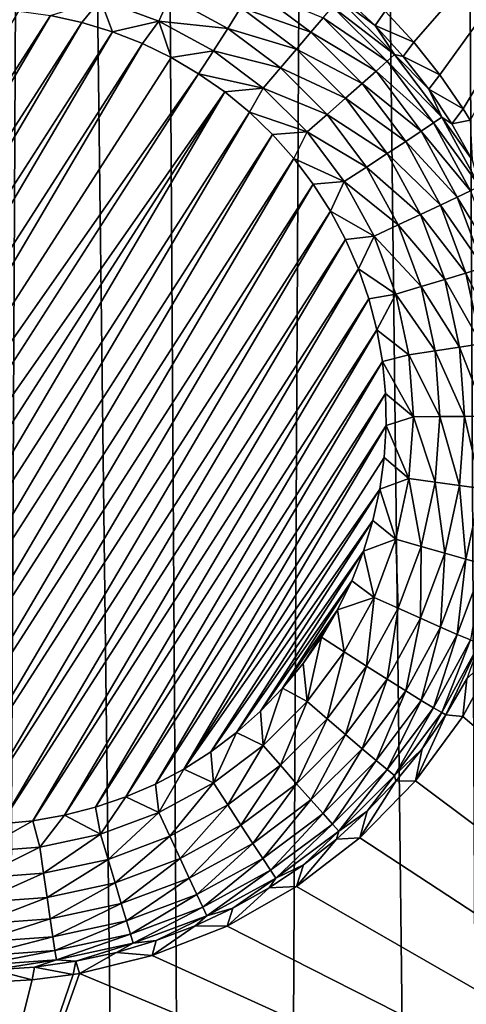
# Model space of a CAD drawing. Header units: metres. Extents: x -24 to 72, y -247 to 22.
# Tile 129 of 256: x -15.47 to -14.568, y -217.067 to -215.075. Entities that reach past the tile are written whole.
import ezdxf

# ---------------------------------------------------------------- set-up
doc = ezdxf.new("R2010")
doc.units = ezdxf.units.M
doc.layers.add('solid_509589_MEDIA_SW0001', color=7, linetype='CONTINUOUS')

msp = doc.modelspace()

# ---------------------------------------------------------------- linework, layer by layer
at = {"layer": 'solid_509589_MEDIA_SW0001'}
for points in [[(-14.353632, -202.785843, 309.248077), (-14.616501, -203.530746, 309.257111), (-14.441794, -238.860046, 309.876434)], [(-14.616501, -203.530746, 309.257111), (-14.849261, -204.128403, 309.263977), (-14.441794, -238.860046, 309.876434)], [(-14.849261, -204.128403, 309.263977), (-15.225499, -205.000916, 309.273315), (-15.026769, -238.335419, 309.858276)], [(-14.849261, -204.128403, 309.263977), (-15.026769, -238.335419, 309.858276), (-14.441794, -238.860046, 309.876434)], [(-15.225499, -205.000916, 309.273315), (-15.430191, -205.436569, 309.277649), (-15.026769, -238.335419, 309.858276)], [(-15.430191, -205.436569, 309.277649), (-15.937922, -206.42395, 309.286591), (-15.592525, -237.790375, 309.839752)], [(-15.430191, -205.436569, 309.277649), (-15.592525, -237.790375, 309.839752), (-15.026769, -238.335419, 309.858276)], [(-14.673624, -215.120224, 268.393402), (-14.731277, -215.057724, 268.388214), (-14.101448, -214.464676, 268.391174)], [(-14.621164, -215.186203, 268.39859), (-14.673624, -215.120224, 268.393402), (-14.101448, -214.464676, 268.391174)], [(-14.574089, -215.255173, 268.403778), (-14.621164, -215.186203, 268.39859), (-14.101448, -214.464676, 268.391174)], [(-14.574089, -215.255173, 268.403778), (-14.101448, -214.464676, 268.391174), (-14.560024, -215.278061, 268.405426)], [(-15.022852, -215.050308, 267.808228), (-14.99889, -215.012436, 267.841156), (-14.881511, -215.100296, 267.842682)], [(-14.881511, -215.100296, 267.842682), (-14.99889, -215.012436, 267.841156), (-14.857043, -215.071335, 267.883362)], [(-15.306533, -215.033798, 267.767883), (-15.344351, -215.080429, 267.763611), (-15.407592, -215.066406, 267.763367)], [(-15.306533, -215.033798, 267.767883), (-15.282324, -215.099396, 267.763947), (-15.344351, -215.080429, 267.763611)], [(-15.166661, -215.028763, 267.78302), (-15.188881, -215.077682, 267.768646), (-15.306533, -215.033798, 267.767883)], [(-15.306533, -215.033798, 267.767883), (-15.188881, -215.077682, 267.768646), (-15.282324, -215.099396, 267.763947)], [(-15.166661, -215.028763, 267.78302), (-15.049754, -215.09259, 267.784119), (-15.188881, -215.077682, 267.768646)], [(-15.166661, -215.028763, 267.78302), (-15.022852, -215.050308, 267.808228), (-15.049754, -215.09259, 267.784119)], [(-14.837974, -215.048508, 267.930359), (-14.824958, -215.032593, 267.982025), (-14.712566, -215.144958, 267.983978)], [(-14.824958, -215.032593, 267.982025), (-14.812686, -215.029144, 268.036621), (-14.751657, -215.086929, 268.037628)], [(-14.712566, -215.144958, 267.983978), (-14.824958, -215.032593, 267.982025), (-14.751657, -215.086929, 268.037628)], [(-14.812686, -215.029144, 268.036621), (-14.731277, -215.057724, 268.388214), (-14.751657, -215.086929, 268.037628)], [(-16.23201, -216.349014, 267.785767), (-15.471751, -215.057388, 267.763214), (-15.407592, -215.066406, 267.763367)], [(-15.049754, -215.09259, 267.784119), (-15.022852, -215.050308, 267.808228), (-14.910536, -215.134369, 267.809692)], [(-14.910536, -215.134369, 267.809692), (-15.022852, -215.050308, 267.808228), (-14.881511, -215.100296, 267.842682)], [(-14.857043, -215.071335, 267.883362), (-14.837974, -215.048508, 267.930359), (-14.727588, -215.158875, 267.932281)], [(-14.727588, -215.158875, 267.932281), (-14.837974, -215.048508, 267.930359), (-14.712566, -215.144958, 267.983978)], [(-14.751657, -215.086929, 268.037628), (-14.731277, -215.057724, 268.388214), (-14.673624, -215.120224, 268.393402)], [(-16.19298, -216.400711, 267.786652), (-16.23201, -216.349014, 267.785767), (-15.407592, -215.066406, 267.763367)], [(-16.19298, -216.400711, 267.786652), (-15.407592, -215.066406, 267.763367), (-15.344351, -215.080429, 267.763611)], [(-16.14996, -216.449249, 267.787506), (-16.19298, -216.400711, 267.786652), (-15.344351, -215.080429, 267.763611)], [(-16.14996, -216.449249, 267.787506), (-15.344351, -215.080429, 267.763611), (-15.282324, -215.099396, 267.763947)], [(-15.188881, -215.077682, 267.768646), (-15.222005, -215.123169, 267.764374), (-15.282324, -215.099396, 267.763947)], [(-15.188881, -215.077682, 267.768646), (-15.163962, -215.151474, 267.764862), (-15.222005, -215.123169, 267.764374)], [(-15.188881, -215.077682, 267.768646), (-15.078671, -215.137848, 267.769714), (-15.163962, -215.151474, 267.764862)], [(-15.188881, -215.077682, 267.768646), (-15.049754, -215.09259, 267.784119), (-15.078671, -215.137848, 267.769714)], [(-14.881511, -215.100296, 267.842682), (-14.857043, -215.071335, 267.883362), (-14.749595, -215.178772, 267.885254)], [(-14.749595, -215.178772, 267.885254), (-14.857043, -215.071335, 267.883362), (-14.727588, -215.158875, 267.932281)], [(-16.103268, -216.494232, 267.7883), (-16.14996, -216.449249, 267.787506), (-15.282324, -215.099396, 267.763947)], [(-16.103268, -216.494232, 267.7883), (-15.282324, -215.099396, 267.763947), (-15.222005, -215.123169, 267.764374)], [(-14.943122, -215.172409, 267.785522), (-15.078671, -215.137848, 267.769714), (-15.049754, -215.09259, 267.784119)], [(-14.943122, -215.172409, 267.785522), (-15.049754, -215.09259, 267.784119), (-14.910536, -215.134369, 267.809692)], [(-14.910536, -215.134369, 267.809692), (-14.881511, -215.100296, 267.842682), (-14.777832, -215.203949, 267.844482)], [(-14.777832, -215.203949, 267.844482), (-14.881511, -215.100296, 267.842682), (-14.749595, -215.178772, 267.885254)], [(-14.751657, -215.086929, 268.037628), (-14.673624, -215.120224, 268.393402), (-14.695119, -215.149109, 268.038696)], [(-14.712566, -215.144958, 267.983978), (-14.751657, -215.086929, 268.037628), (-14.695119, -215.149109, 268.038696)], [(-16.053413, -216.535263, 267.789001), (-16.103268, -216.494232, 267.7883), (-15.222005, -215.123169, 267.764374)], [(-16.053413, -216.535263, 267.789001), (-15.222005, -215.123169, 267.764374), (-15.163962, -215.151474, 267.764862)], [(-14.695119, -215.149109, 268.038696), (-14.673624, -215.120224, 268.393402), (-14.621164, -215.186203, 268.39859)], [(-15.078671, -215.137848, 267.769714), (-15.108398, -215.184189, 267.765442), (-15.163962, -215.151474, 267.764862)], [(-15.078671, -215.137848, 267.769714), (-14.978148, -215.213089, 267.771027), (-15.108398, -215.184189, 267.765442)], [(-14.943122, -215.172409, 267.785522), (-14.978148, -215.213089, 267.771027), (-15.078671, -215.137848, 267.769714)], [(-14.943122, -215.172409, 267.785522), (-14.910536, -215.134369, 267.809692), (-14.811329, -215.233566, 267.811432)], [(-14.811329, -215.233566, 267.811432), (-14.910536, -215.134369, 267.809692), (-14.777832, -215.203949, 267.844482)], [(-14.727588, -215.158875, 267.932281), (-14.712566, -215.144958, 267.983978), (-14.617313, -215.272186, 267.986206)], [(-14.712566, -215.144958, 267.983978), (-14.695119, -215.149109, 268.038696), (-14.643386, -215.215347, 268.039856)], [(-14.617313, -215.272186, 267.986206), (-14.712566, -215.144958, 267.983978), (-14.643386, -215.215347, 268.039856)], [(-16.053413, -216.535263, 267.789001), (-15.163962, -215.151474, 267.764862), (-15.108398, -215.184189, 267.765442)], [(-14.749595, -215.178772, 267.885254), (-14.727588, -215.158875, 267.932281), (-14.634034, -215.283829, 267.934448)], [(-14.634034, -215.283829, 267.934448), (-14.727588, -215.158875, 267.932281), (-14.617313, -215.272186, 267.986206)], [(-14.695119, -215.149109, 268.038696), (-14.621164, -215.186203, 268.39859), (-14.643386, -215.215347, 268.039856)], [(-16.000565, -216.572205, 267.789642), (-16.053413, -216.535263, 267.789001), (-15.108398, -215.184189, 267.765442)], [(-15.055551, -215.22113, 267.766083), (-16.000565, -216.572205, 267.789642), (-15.108398, -215.184189, 267.765442)], [(-14.978148, -215.213089, 267.771027), (-15.055551, -215.22113, 267.766083), (-15.108398, -215.184189, 267.765442)], [(-14.848934, -215.266571, 267.78717), (-14.978148, -215.213089, 267.771027), (-14.943122, -215.172409, 267.785522)], [(-14.848934, -215.266571, 267.78717), (-14.943122, -215.172409, 267.785522), (-14.811329, -215.233566, 267.811432)], [(-14.777832, -215.203949, 267.844482), (-14.749595, -215.178772, 267.885254), (-14.658532, -215.3004, 267.88736)], [(-14.658532, -215.3004, 267.88736), (-14.749595, -215.178772, 267.885254), (-14.634034, -215.283829, 267.934448)], [(-14.811329, -215.233566, 267.811432), (-14.777832, -215.203949, 267.844482), (-14.689963, -215.32132, 267.846527)], [(-14.689963, -215.32132, 267.846527), (-14.777832, -215.203949, 267.844482), (-14.658532, -215.3004, 267.88736)], [(-14.643386, -215.215347, 268.039856), (-14.621164, -215.186203, 268.39859), (-14.574089, -215.255173, 268.403778)], [(-15.055551, -215.22113, 267.766083), (-15.945001, -216.604935, 267.790222), (-16.000565, -216.572205, 267.789642)], [(-15.055551, -215.22113, 267.766083), (-15.886959, -216.633224, 267.79071), (-15.945001, -216.604935, 267.790222)], [(-15.055551, -215.22113, 267.766083), (-15.005695, -215.262161, 267.766785), (-15.886959, -216.633224, 267.79071)], [(-14.978148, -215.213089, 267.771027), (-15.005695, -215.262161, 267.766785), (-15.055551, -215.22113, 267.766083)], [(-14.978148, -215.213089, 267.771027), (-14.889357, -215.301865, 267.772552), (-15.005695, -215.262161, 267.766785)], [(-14.848934, -215.266571, 267.78717), (-14.889357, -215.301865, 267.772552), (-14.978148, -215.213089, 267.771027)], [(-14.643386, -215.215347, 268.039856), (-14.574089, -215.255173, 268.403778), (-14.596748, -215.285263, 268.041077)], [(-14.617313, -215.272186, 267.986206), (-14.643386, -215.215347, 268.039856), (-14.596748, -215.285263, 268.041077)], [(-14.848934, -215.266571, 267.78717), (-14.811329, -215.233566, 267.811432), (-14.72725, -215.345856, 267.813385)], [(-14.72725, -215.345856, 267.813385), (-14.811329, -215.233566, 267.811432), (-14.689963, -215.32132, 267.846527)], [(-15.005695, -215.262161, 267.766785), (-15.82664, -216.656998, 267.791138), (-15.886959, -216.633224, 267.79071)], [(-15.005695, -215.262161, 267.766785), (-14.959004, -215.307144, 267.767578), (-15.82664, -216.656998, 267.791138)], [(-14.889357, -215.301865, 267.772552), (-14.959004, -215.307144, 267.767578), (-15.005695, -215.262161, 267.766785)], [(-14.596748, -215.285263, 268.041077), (-14.574089, -215.255173, 268.403778), (-14.560024, -215.278061, 268.405426)], [(-14.769111, -215.373199, 267.789032), (-14.889357, -215.301865, 267.772552), (-14.848934, -215.266571, 267.78717)], [(-14.769111, -215.373199, 267.789032), (-14.848934, -215.266571, 267.78717), (-14.72725, -215.345856, 267.813385)], [(-14.658532, -215.3004, 267.88736), (-14.634034, -215.283829, 267.934448), (-14.559219, -215.420822, 267.936859)], [(-14.634034, -215.283829, 267.934448), (-14.617313, -215.272186, 267.986206), (-14.541139, -215.411667, 267.988617)], [(-14.559219, -215.420822, 267.936859), (-14.634034, -215.283829, 267.934448), (-14.541139, -215.411667, 267.988617)], [(-14.617313, -215.272186, 267.986206), (-14.596748, -215.285263, 268.041077), (-14.555467, -215.358475, 268.042358)], [(-14.541139, -215.411667, 267.988617), (-14.617313, -215.272186, 267.986206), (-14.555467, -215.358475, 268.042358)], [(-14.596748, -215.285263, 268.041077), (-14.560024, -215.278061, 268.405426), (-14.555467, -215.358475, 268.042358)], [(-14.889357, -215.301865, 267.772552), (-14.915984, -215.355682, 267.768433), (-14.959004, -215.307144, 267.767578)], [(-14.889357, -215.301865, 267.772552), (-14.814106, -215.402374, 267.774323), (-14.915984, -215.355682, 267.768433)], [(-14.769111, -215.373199, 267.789032), (-14.814106, -215.402374, 267.774323), (-14.889357, -215.301865, 267.772552)], [(-14.689963, -215.32132, 267.846527), (-14.658532, -215.3004, 267.88736), (-14.585708, -215.433746, 267.889679)], [(-14.585708, -215.433746, 267.889679), (-14.658532, -215.3004, 267.88736), (-14.559219, -215.420822, 267.936859)], [(-14.959004, -215.307144, 267.767578), (-15.764613, -216.675964, 267.791473), (-15.82664, -216.656998, 267.791138)], [(-14.959004, -215.307144, 267.767578), (-14.915984, -215.355682, 267.768433), (-15.764613, -216.675964, 267.791473)], [(-14.72725, -215.345856, 267.813385), (-14.689963, -215.32132, 267.846527), (-14.619694, -215.449982, 267.848785)], [(-14.619694, -215.449982, 267.848785), (-14.689963, -215.32132, 267.846527), (-14.585708, -215.433746, 267.889679)], [(-14.915984, -215.355682, 267.768433), (-15.701371, -216.689987, 267.791718), (-15.764613, -216.675964, 267.791473)], [(-14.915984, -215.355682, 267.768433), (-14.876953, -215.407379, 267.769318), (-15.701371, -216.689987, 267.791718)], [(-14.814106, -215.402374, 267.774323), (-14.876953, -215.407379, 267.769318), (-14.915984, -215.355682, 267.768433)], [(-14.769111, -215.373199, 267.789032), (-14.72725, -215.345856, 267.813385), (-14.660011, -215.468979, 267.815521)], [(-14.660011, -215.468979, 267.815521), (-14.72725, -215.345856, 267.813385), (-14.619694, -215.449982, 267.848785)], [(-14.705274, -215.490082, 267.791077), (-14.814106, -215.402374, 267.774323), (-14.769111, -215.373199, 267.789032)], [(-14.705274, -215.490082, 267.791077), (-14.769111, -215.373199, 267.789032), (-14.660011, -215.468979, 267.815521)], [(-14.814106, -215.402374, 267.774323), (-14.842092, -215.461975, 267.770264), (-14.876953, -215.407379, 267.769318)], [(-14.814106, -215.402374, 267.774323), (-14.753927, -215.512558, 267.776245), (-14.842092, -215.461975, 267.770264)], [(-14.705274, -215.490082, 267.791077), (-14.753927, -215.512558, 267.776245), (-14.814106, -215.402374, 267.774323)], [(-14.876953, -215.407379, 267.769318), (-15.637213, -216.69902, 267.79187), (-15.701371, -216.689987, 267.791718)], [(-14.876953, -215.407379, 267.769318), (-14.842092, -215.461975, 267.770264), (-15.637213, -216.69902, 267.79187)], [(-14.585708, -215.433746, 267.889679), (-14.559219, -215.420822, 267.936859), (-14.504664, -215.567078, 267.939392)], [(-14.619694, -215.449982, 267.848785), (-14.585708, -215.433746, 267.889679), (-14.532604, -215.576096, 267.892181)], [(-14.532604, -215.576096, 267.892181), (-14.585708, -215.433746, 267.889679), (-14.504664, -215.567078, 267.939392)], [(-14.842092, -215.461975, 267.770264), (-15.572485, -216.702972, 267.791931), (-15.637213, -216.69902, 267.79187)], [(-14.842092, -215.461975, 267.770264), (-14.811602, -215.519211, 267.771271), (-15.572485, -216.702972, 267.791931)], [(-14.753927, -215.512558, 267.776245), (-14.811602, -215.519211, 267.771271), (-14.842092, -215.461975, 267.770264)], [(-14.660011, -215.468979, 267.815521), (-14.619694, -215.449982, 267.848785), (-14.568455, -215.587341, 267.851196)], [(-14.568455, -215.587341, 267.851196), (-14.619694, -215.449982, 267.848785), (-14.532604, -215.576096, 267.892181)], [(-14.705274, -215.490082, 267.791077), (-14.660011, -215.468979, 267.815521), (-14.610982, -215.600418, 267.81781)], [(-14.610982, -215.600418, 267.81781), (-14.660011, -215.468979, 267.815521), (-14.568455, -215.587341, 267.851196)], [(-14.658725, -215.614868, 267.793243), (-14.753927, -215.512558, 267.776245), (-14.705274, -215.490082, 267.791077)], [(-14.658725, -215.614868, 267.793243), (-14.705274, -215.490082, 267.791077), (-14.610982, -215.600418, 267.81781)], [(-14.811602, -215.519211, 267.771271), (-15.507707, -216.701843, 267.791931), (-15.572485, -216.702972, 267.791931)], [(-14.811602, -215.519211, 267.771271), (-14.785721, -215.578583, 267.772308), (-15.507707, -216.701843, 267.791931)], [(-14.753927, -215.512558, 267.776245), (-14.785721, -215.578583, 267.772308), (-14.811602, -215.519211, 267.771271)], [(-14.753927, -215.512558, 267.776245), (-14.710045, -215.630203, 267.77829), (-14.785721, -215.578583, 267.772308)], [(-14.658725, -215.614868, 267.793243), (-14.710045, -215.630203, 267.77829), (-14.753927, -215.512558, 267.776245)], [(-14.785721, -215.578583, 267.772308), (-15.443194, -216.695633, 267.791809), (-15.507707, -216.701843, 267.791931)], [(-14.785721, -215.578583, 267.772308), (-14.76457, -215.639847, 267.773376), (-15.443194, -216.695633, 267.791809)], [(-14.710045, -215.630203, 267.77829), (-14.76457, -215.639847, 267.773376), (-14.785721, -215.578583, 267.772308)], [(-14.568455, -215.587341, 267.851196), (-14.532604, -215.576096, 267.892181), (-14.500304, -215.724564, 267.894775)], [(-14.658725, -215.614868, 267.793243), (-14.610982, -215.600418, 267.81781), (-14.581159, -215.737488, 267.820221)], [(-14.610982, -215.600418, 267.81781), (-14.568455, -215.587341, 267.851196), (-14.537287, -215.730591, 267.853668)], [(-14.581159, -215.737488, 267.820221), (-14.610982, -215.600418, 267.81781), (-14.537287, -215.730591, 267.853668)], [(-14.537287, -215.730591, 267.853668), (-14.568455, -215.587341, 267.851196), (-14.500304, -215.724564, 267.894775)], [(-14.630411, -215.74501, 267.795532), (-14.710045, -215.630203, 267.77829), (-14.658725, -215.614868, 267.793243)], [(-14.630411, -215.74501, 267.795532), (-14.658725, -215.614868, 267.793243), (-14.581159, -215.737488, 267.820221)], [(-14.76457, -215.639847, 267.773376), (-15.379336, -216.684372, 267.791626), (-15.443194, -216.695633, 267.791809)], [(-14.76457, -215.639847, 267.773376), (-14.748291, -215.702606, 267.774475), (-15.379336, -216.684372, 267.791626)], [(-14.710045, -215.630203, 267.77829), (-14.748291, -215.702606, 267.774475), (-14.76457, -215.639847, 267.773376)], [(-14.710045, -215.630203, 267.77829), (-14.683353, -215.752884, 267.780426), (-14.748291, -215.702606, 267.774475)], [(-14.630411, -215.74501, 267.795532), (-14.683353, -215.752884, 267.780426), (-14.710045, -215.630203, 267.77829)], [(-14.748291, -215.702606, 267.774475), (-15.316618, -216.668152, 267.791321), (-15.379336, -216.684372, 267.791626)], [(-14.748291, -215.702606, 267.774475), (-14.736999, -215.766388, 267.775604), (-15.316618, -216.668152, 267.791321)], [(-14.683353, -215.752884, 267.780426), (-14.736999, -215.766388, 267.775604), (-14.748291, -215.702606, 267.774475)], [(-14.630411, -215.74501, 267.795532), (-14.581159, -215.737488, 267.820221), (-14.57115, -215.877411, 267.822662)], [(-14.581159, -215.737488, 267.820221), (-14.537287, -215.730591, 267.853668), (-14.526827, -215.876831, 267.856232)], [(-14.57115, -215.877411, 267.822662), (-14.581159, -215.737488, 267.820221), (-14.526827, -215.876831, 267.856232)], [(-14.683353, -215.752884, 267.780426), (-14.674395, -215.878113, 267.782623), (-14.736999, -215.766388, 267.775604)], [(-14.620909, -215.877838, 267.797821), (-14.683353, -215.752884, 267.780426), (-14.630411, -215.74501, 267.795532)], [(-14.620909, -215.877838, 267.797821), (-14.674395, -215.878113, 267.782623), (-14.683353, -215.752884, 267.780426)], [(-14.620909, -215.877838, 267.797821), (-14.630411, -215.74501, 267.795532), (-14.57115, -215.877411, 267.822662)], [(-14.736999, -215.766388, 267.775604), (-15.255343, -216.647049, 267.790955), (-15.316618, -216.668152, 267.791321)], [(-14.736999, -215.766388, 267.775604), (-14.73074, -215.830872, 267.776703), (-15.255343, -216.647049, 267.790955)], [(-14.674395, -215.878113, 267.782623), (-14.73074, -215.830872, 267.776703), (-14.736999, -215.766388, 267.775604)], [(-14.73074, -215.830872, 267.776703), (-15.195877, -216.621185, 267.790497), (-15.255343, -216.647049, 267.790955)], [(-14.73074, -215.830872, 267.776703), (-14.729568, -215.895706, 267.777863), (-15.195877, -216.621185, 267.790497)], [(-14.674395, -215.878113, 267.782623), (-14.729568, -215.895706, 267.777863), (-14.73074, -215.830872, 267.776703)], [(-14.674395, -215.878113, 267.782623), (-14.683353, -216.003342, 267.784821), (-14.729568, -215.895706, 267.777863)], [(-14.630411, -216.010681, 267.80014), (-14.683353, -216.003342, 267.784821), (-14.674395, -215.878113, 267.782623)], [(-14.630411, -216.010681, 267.80014), (-14.674395, -215.878113, 267.782623), (-14.620909, -215.877838, 267.797821)], [(-14.630411, -216.010681, 267.80014), (-14.620909, -215.877838, 267.797821), (-14.581159, -216.017334, 267.825104)], [(-14.620909, -215.877838, 267.797821), (-14.57115, -215.877411, 267.822662), (-14.581159, -216.017334, 267.825104)], [(-14.581159, -216.017334, 267.825104), (-14.57115, -215.877411, 267.822662), (-14.537287, -216.023056, 267.858795)], [(-14.57115, -215.877411, 267.822662), (-14.526827, -215.876831, 267.856232), (-14.537287, -216.023056, 267.858795)], [(-14.729568, -215.895706, 267.777863), (-15.13868, -216.590759, 267.789978), (-15.195877, -216.621185, 267.790497)], [(-14.729568, -215.895706, 267.777863), (-14.733487, -215.960358, 267.778961), (-15.13868, -216.590759, 267.789978)], [(-14.683353, -216.003342, 267.784821), (-14.733487, -215.960358, 267.778961), (-14.729568, -215.895706, 267.777863)], [(-14.733487, -215.960358, 267.778961), (-14.742465, -216.024536, 267.78009), (-15.13868, -216.590759, 267.789978)], [(-14.683353, -216.003342, 267.784821), (-14.742465, -216.024536, 267.78009), (-14.733487, -215.960358, 267.778961)], [(-14.683353, -216.003342, 267.784821), (-14.710045, -216.126022, 267.786957), (-14.742465, -216.024536, 267.78009)], [(-14.658725, -216.140823, 267.802429), (-14.710045, -216.126022, 267.786957), (-14.683353, -216.003342, 267.784821)], [(-14.658725, -216.140823, 267.802429), (-14.683353, -216.003342, 267.784821), (-14.630411, -216.010681, 267.80014)], [(-14.658725, -216.140823, 267.802429), (-14.630411, -216.010681, 267.80014), (-14.610982, -216.154404, 267.827484)], [(-14.630411, -216.010681, 267.80014), (-14.581159, -216.017334, 267.825104), (-14.610982, -216.154404, 267.827484)], [(-14.610982, -216.154404, 267.827484), (-14.581159, -216.017334, 267.825104), (-14.568455, -216.166306, 267.861298)], [(-14.581159, -216.017334, 267.825104), (-14.537287, -216.023056, 267.858795), (-14.568455, -216.166306, 267.861298)], [(-14.742465, -216.024536, 267.78009), (-15.084034, -216.555939, 267.789368), (-15.13868, -216.590759, 267.789978)], [(-14.742465, -216.024536, 267.78009), (-14.756469, -216.087845, 267.781189), (-15.084034, -216.555939, 267.789368)], [(-14.710045, -216.126022, 267.786957), (-14.756469, -216.087845, 267.781189), (-14.742465, -216.024536, 267.78009)], [(-14.568455, -216.166306, 267.861298), (-14.537287, -216.023056, 267.858795), (-14.532604, -216.176117, 267.902649)], [(-14.756469, -216.087845, 267.781189), (-15.032251, -216.516907, 267.788696), (-15.084034, -216.555939, 267.789368)], [(-14.756469, -216.087845, 267.781189), (-14.775382, -216.149796, 267.782288), (-15.032251, -216.516907, 267.788696)], [(-14.710045, -216.126022, 267.786957), (-14.775382, -216.149796, 267.782288), (-14.756469, -216.087845, 267.781189)], [(-14.710045, -216.126022, 267.786957), (-14.753927, -216.243652, 267.789001), (-14.775382, -216.149796, 267.782288)], [(-14.705274, -216.26561, 267.804596), (-14.753927, -216.243652, 267.789001), (-14.710045, -216.126022, 267.786957)], [(-14.705274, -216.26561, 267.804596), (-14.710045, -216.126022, 267.786957), (-14.658725, -216.140823, 267.802429)], [(-14.705274, -216.26561, 267.804596), (-14.658725, -216.140823, 267.802429), (-14.660011, -216.285843, 267.829773)], [(-14.658725, -216.140823, 267.802429), (-14.610982, -216.154404, 267.827484), (-14.660011, -216.285843, 267.829773)], [(-14.775382, -216.149796, 267.782288), (-14.983741, -216.473953, 267.787933), (-15.032251, -216.516907, 267.788696)], [(-14.775382, -216.149796, 267.782288), (-14.799098, -216.210083, 267.783325), (-14.983741, -216.473953, 267.787933)], [(-14.753927, -216.243652, 267.789001), (-14.799098, -216.210083, 267.783325), (-14.775382, -216.149796, 267.782288)], [(-14.660011, -216.285843, 267.829773), (-14.610982, -216.154404, 267.827484), (-14.619694, -216.303665, 267.863678)], [(-14.610982, -216.154404, 267.827484), (-14.568455, -216.166306, 267.861298), (-14.619694, -216.303665, 267.863678)], [(-14.619694, -216.303665, 267.863678), (-14.568455, -216.166306, 267.861298), (-14.585708, -216.318466, 267.905121)], [(-14.568455, -216.166306, 267.861298), (-14.532604, -216.176117, 267.902649), (-14.585708, -216.318466, 267.905121)], [(-14.585708, -216.318466, 267.905121), (-14.532604, -216.176117, 267.902649), (-14.559219, -216.329727, 267.952698)], [(-14.799098, -216.210083, 267.783325), (-14.938742, -216.427338, 267.78714), (-14.983741, -216.473953, 267.787933)], [(-14.799098, -216.210083, 267.783325), (-14.827502, -216.268387, 267.784363), (-14.938742, -216.427338, 267.78714)], [(-14.753927, -216.243652, 267.789001), (-14.827502, -216.268387, 267.784363), (-14.799098, -216.210083, 267.783325)], [(-14.753927, -216.243652, 267.789001), (-14.814106, -216.353851, 267.790924), (-14.827502, -216.268387, 267.784363)], [(-14.769111, -216.382492, 267.806641), (-14.814106, -216.353851, 267.790924), (-14.753927, -216.243652, 267.789001)], [(-14.769111, -216.382492, 267.806641), (-14.753927, -216.243652, 267.789001), (-14.705274, -216.26561, 267.804596)], [(-14.827502, -216.268387, 267.784363), (-14.897508, -216.377289, 267.786255), (-14.938742, -216.427338, 267.78714)], [(-14.827502, -216.268387, 267.784363), (-14.860367, -216.324219, 267.785339), (-14.897508, -216.377289, 267.786255)], [(-14.814106, -216.353851, 267.790924), (-14.860367, -216.324219, 267.785339), (-14.827502, -216.268387, 267.784363)], [(-14.769111, -216.382492, 267.806641), (-14.705274, -216.26561, 267.804596), (-14.72725, -216.408966, 267.83194)], [(-14.705274, -216.26561, 267.804596), (-14.660011, -216.285843, 267.829773), (-14.72725, -216.408966, 267.83194)], [(-14.72725, -216.408966, 267.83194), (-14.660011, -216.285843, 267.829773), (-14.689963, -216.432327, 267.865936)], [(-14.660011, -216.285843, 267.829773), (-14.619694, -216.303665, 267.863678), (-14.689963, -216.432327, 267.865936)], [(-14.689963, -216.432327, 267.865936), (-14.619694, -216.303665, 267.863678), (-14.658532, -216.451813, 267.907471)], [(-14.619694, -216.303665, 267.863678), (-14.585708, -216.318466, 267.905121), (-14.658532, -216.451813, 267.907471)], [(-14.658532, -216.451813, 267.907471), (-14.585708, -216.318466, 267.905121), (-14.634034, -216.466721, 267.955109)], [(-14.585708, -216.318466, 267.905121), (-14.559219, -216.329727, 267.952698), (-14.634034, -216.466721, 267.955109)], [(-14.889357, -216.454361, 267.792694), (-14.897508, -216.377289, 267.786255), (-14.860367, -216.324219, 267.785339)], [(-14.814106, -216.353851, 267.790924), (-14.889357, -216.454361, 267.792694), (-14.860367, -216.324219, 267.785339)], [(-14.634034, -216.466721, 267.955109), (-14.559219, -216.329727, 267.952698), (-14.617313, -216.476563, 268.007233)], [(-14.559219, -216.329727, 267.952698), (-14.541139, -216.337082, 268.004791), (-14.617313, -216.476563, 268.007233)], [(-14.617313, -216.476563, 268.007233), (-14.541139, -216.337082, 268.004791), (-14.608947, -216.480988, 268.061951)], [(-14.541139, -216.337082, 268.004791), (-14.566181, -216.40863, 268.060699), (-14.608947, -216.480988, 268.061951)], [(-14.848934, -216.489105, 267.808502), (-14.889357, -216.454361, 267.792694), (-14.814106, -216.353851, 267.790924)], [(-14.848934, -216.489105, 267.808502), (-14.814106, -216.353851, 267.790924), (-14.769111, -216.382492, 267.806641)], [(-14.574592, -216.484436, 268.456818), (-14.498028, -216.34201, 268.455048), (-12.648811, -218.129883, 268.686829)], [(-14.566181, -216.40863, 268.060699), (-14.498028, -216.34201, 268.455048), (-14.574592, -216.484436, 268.456818)], [(-14.889357, -216.454361, 267.792694), (-14.938742, -216.427338, 267.78714), (-14.897508, -216.377289, 267.786255)], [(-14.848934, -216.489105, 267.808502), (-14.769111, -216.382492, 267.806641), (-14.811329, -216.521255, 267.833893)], [(-14.769111, -216.382492, 267.806641), (-14.72725, -216.408966, 267.83194), (-14.811329, -216.521255, 267.833893)], [(-14.811329, -216.521255, 267.833893), (-14.72725, -216.408966, 267.83194), (-14.777832, -216.549698, 267.867981)], [(-14.72725, -216.408966, 267.83194), (-14.689963, -216.432327, 267.865936), (-14.777832, -216.549698, 267.867981)], [(-14.566181, -216.40863, 268.060699), (-14.574592, -216.484436, 268.456818), (-14.608947, -216.480988, 268.061951)], [(-14.978148, -216.543137, 267.79422), (-14.983741, -216.473953, 267.787933), (-14.938742, -216.427338, 267.78714)], [(-14.889357, -216.454361, 267.792694), (-14.978148, -216.543137, 267.79422), (-14.938742, -216.427338, 267.78714)], [(-14.777832, -216.549698, 267.867981), (-14.689963, -216.432327, 267.865936), (-14.749595, -216.573441, 267.909576)], [(-14.689963, -216.432327, 267.865936), (-14.658532, -216.451813, 267.907471), (-14.749595, -216.573441, 267.909576)], [(-14.943122, -216.583282, 267.81015), (-14.978148, -216.543137, 267.79422), (-14.889357, -216.454361, 267.792694)], [(-14.943122, -216.583282, 267.81015), (-14.889357, -216.454361, 267.792694), (-14.848934, -216.489105, 267.808502)], [(-14.749595, -216.573441, 267.909576), (-14.658532, -216.451813, 267.907471), (-14.727588, -216.591675, 267.957275)], [(-14.658532, -216.451813, 267.907471), (-14.634034, -216.466721, 267.955109), (-14.727588, -216.591675, 267.957275)], [(-14.978148, -216.543137, 267.79422), (-15.032251, -216.516907, 267.788696), (-14.983741, -216.473953, 267.787933)], [(-14.727588, -216.591675, 267.957275), (-14.634034, -216.466721, 267.955109), (-14.712566, -216.60379, 268.00943)], [(-14.634034, -216.466721, 267.955109), (-14.617313, -216.476563, 268.007233), (-14.712566, -216.60379, 268.00943)], [(-14.712566, -216.60379, 268.00943), (-14.617313, -216.476563, 268.007233), (-14.657001, -216.549942, 268.063171)], [(-14.617313, -216.476563, 268.007233), (-14.608947, -216.480988, 268.061951), (-14.657001, -216.549942, 268.063171)], [(-14.943122, -216.583282, 267.81015), (-14.848934, -216.489105, 267.808502), (-14.910536, -216.620453, 267.835632)], [(-14.848934, -216.489105, 267.808502), (-14.811329, -216.521255, 267.833893), (-14.910536, -216.620453, 267.835632)], [(-14.608947, -216.480988, 268.061951), (-14.574592, -216.484436, 268.456818), (-14.670229, -216.614624, 268.456879)], [(-14.608947, -216.480988, 268.061951), (-14.670229, -216.614624, 268.456879), (-14.657001, -216.549942, 268.063171)], [(-14.670229, -216.614624, 268.456879), (-14.574592, -216.484436, 268.456818), (-12.648811, -218.129883, 268.686829)], [(-15.078671, -216.618378, 267.795532), (-15.084034, -216.555939, 267.789368), (-15.032251, -216.516907, 267.788696)], [(-14.978148, -216.543137, 267.79422), (-15.078671, -216.618378, 267.795532), (-15.032251, -216.516907, 267.788696)], [(-14.910536, -216.620453, 267.835632), (-14.811329, -216.521255, 267.833893), (-14.881511, -216.653351, 267.869781)], [(-14.811329, -216.521255, 267.833893), (-14.777832, -216.549698, 267.867981), (-14.881511, -216.653351, 267.869781)], [(-15.078671, -216.618378, 267.795532), (-15.13868, -216.590759, 267.789978), (-15.084034, -216.555939, 267.789368)], [(-15.049754, -216.663101, 267.811554), (-15.078671, -216.618378, 267.795532), (-14.978148, -216.543137, 267.79422)], [(-15.049754, -216.663101, 267.811554), (-14.978148, -216.543137, 267.79422), (-14.943122, -216.583282, 267.81015)], [(-14.881511, -216.653351, 267.869781), (-14.777832, -216.549698, 267.867981), (-14.857043, -216.680862, 267.911469)], [(-14.777832, -216.549698, 267.867981), (-14.749595, -216.573441, 267.909576), (-14.857043, -216.680862, 267.911469)], [(-14.712566, -216.60379, 268.00943), (-14.657001, -216.549942, 268.063171), (-14.710074, -216.615097, 268.064301)], [(-14.657001, -216.549942, 268.063171), (-14.670229, -216.614624, 268.456879), (-14.710074, -216.615097, 268.064301)], [(-14.857043, -216.680862, 267.911469), (-14.749595, -216.573441, 267.909576), (-14.837974, -216.702042, 267.959198)], [(-14.749595, -216.573441, 267.909576), (-14.727588, -216.591675, 267.957275), (-14.837974, -216.702042, 267.959198)], [(-15.188881, -216.678543, 267.7966), (-15.195877, -216.621185, 267.790497), (-15.13868, -216.590759, 267.789978)], [(-15.078671, -216.618378, 267.795532), (-15.188881, -216.678543, 267.7966), (-15.13868, -216.590759, 267.789978)], [(-15.049754, -216.663101, 267.811554), (-14.943122, -216.583282, 267.81015), (-15.022852, -216.704514, 267.837097)], [(-14.943122, -216.583282, 267.81015), (-14.910536, -216.620453, 267.835632), (-15.022852, -216.704514, 267.837097)], [(-14.837974, -216.702042, 267.959198), (-14.727588, -216.591675, 267.957275), (-14.824958, -216.716156, 268.011414)], [(-14.727588, -216.591675, 267.957275), (-14.712566, -216.60379, 268.00943), (-14.824958, -216.716156, 268.011414)], [(-15.166661, -216.726929, 267.812653), (-15.188881, -216.678543, 267.7966), (-15.078671, -216.618378, 267.795532)], [(-15.166661, -216.726929, 267.812653), (-15.078671, -216.618378, 267.795532), (-15.049754, -216.663101, 267.811554)], [(-14.824958, -216.716156, 268.011414), (-14.712566, -216.60379, 268.00943), (-14.76787, -216.676117, 268.065369)], [(-14.782912, -216.72998, 268.455261), (-14.670229, -216.614624, 268.456879), (-12.648811, -218.129883, 268.686829)], [(-14.710074, -216.615097, 268.064301), (-14.670229, -216.614624, 268.456879), (-14.782912, -216.72998, 268.455261)], [(-14.710074, -216.615097, 268.064301), (-14.782912, -216.72998, 268.455261), (-14.76787, -216.676117, 268.065369)], [(-14.712566, -216.60379, 268.00943), (-14.710074, -216.615097, 268.064301), (-14.76787, -216.676117, 268.065369)], [(-15.188881, -216.678543, 267.7966), (-15.255343, -216.647049, 267.790955), (-15.195877, -216.621185, 267.790497)], [(-15.022852, -216.704514, 267.837097), (-14.910536, -216.620453, 267.835632), (-14.99889, -216.741211, 267.871307)], [(-14.910536, -216.620453, 267.835632), (-14.881511, -216.653351, 267.869781), (-14.99889, -216.741211, 267.871307)], [(-15.306533, -216.722412, 267.797363), (-15.316618, -216.668152, 267.791321), (-15.255343, -216.647049, 267.790955)], [(-15.188881, -216.678543, 267.7966), (-15.306533, -216.722412, 267.797363), (-15.255343, -216.647049, 267.790955)], [(-14.99889, -216.741211, 267.871307), (-14.881511, -216.653351, 267.869781), (-14.978689, -216.771927, 267.913055)], [(-14.881511, -216.653351, 267.869781), (-14.857043, -216.680862, 267.911469), (-14.978689, -216.771927, 267.913055)], [(-15.306533, -216.722412, 267.797363), (-15.379336, -216.684372, 267.791626), (-15.316618, -216.668152, 267.791321)], [(-15.291464, -216.773468, 267.813477), (-15.306533, -216.722412, 267.797363), (-15.188881, -216.678543, 267.7966)], [(-15.291464, -216.773468, 267.813477), (-15.188881, -216.678543, 267.7966), (-15.166661, -216.726929, 267.812653)], [(-15.166661, -216.726929, 267.812653), (-15.049754, -216.663101, 267.811554), (-15.14599, -216.771744, 267.838257)], [(-15.049754, -216.663101, 267.811554), (-15.022852, -216.704514, 267.837097), (-15.14599, -216.771744, 267.838257)], [(-14.76787, -216.676117, 268.065369), (-14.782912, -216.72998, 268.455261), (-14.830065, -216.732651, 268.066345)], [(-14.824958, -216.716156, 268.011414), (-14.76787, -216.676117, 268.065369), (-14.830065, -216.732651, 268.066345)], [(-15.554482, -216.758057, 267.797974), (-15.507707, -216.701843, 267.791931), (-15.443194, -216.695633, 267.791809)], [(-15.429233, -216.7491, 267.797821), (-15.554482, -216.758057, 267.797974), (-15.443194, -216.695633, 267.791809)], [(-15.429233, -216.7491, 267.797821), (-15.443194, -216.695633, 267.791809), (-15.379336, -216.684372, 267.791626)], [(-15.306533, -216.722412, 267.797363), (-15.429233, -216.7491, 267.797821), (-15.379336, -216.684372, 267.791626)], [(-14.978689, -216.771927, 267.913055), (-14.857043, -216.680862, 267.911469), (-14.962946, -216.795593, 267.960846)], [(-14.857043, -216.680862, 267.911469), (-14.837974, -216.702042, 267.959198), (-14.962946, -216.795593, 267.960846)], [(-15.14599, -216.771744, 267.838257), (-15.022852, -216.704514, 267.837097), (-15.127579, -216.811462, 267.872559)], [(-15.022852, -216.704514, 267.837097), (-14.99889, -216.741211, 267.871307), (-15.127579, -216.811462, 267.872559)], [(-14.962946, -216.795593, 267.960846), (-14.837974, -216.702042, 267.959198), (-14.9522, -216.811401, 268.013062)], [(-14.837974, -216.702042, 267.959198), (-14.824958, -216.716156, 268.011414), (-14.9522, -216.811401, 268.013062)], [(-14.9522, -216.811401, 268.013062), (-14.824958, -216.716156, 268.011414), (-14.896311, -216.784378, 268.067261)], [(-14.824958, -216.716156, 268.011414), (-14.830065, -216.732651, 268.066345), (-14.896311, -216.784378, 268.067261)], [(-15.42162, -216.801773, 267.813965), (-15.429233, -216.7491, 267.797821), (-15.306533, -216.722412, 267.797363)], [(-15.42162, -216.801773, 267.813965), (-15.306533, -216.722412, 267.797363), (-15.291464, -216.773468, 267.813477)], [(-15.291464, -216.773468, 267.813477), (-15.166661, -216.726929, 267.812653), (-15.277445, -216.82077, 267.839111)], [(-15.166661, -216.726929, 267.812653), (-15.14599, -216.771744, 267.838257), (-15.277445, -216.82077, 267.839111)], [(-14.91052, -216.828476, 268.452118), (-14.782912, -216.72998, 268.455261), (-12.648811, -218.129883, 268.686829)], [(-14.830065, -216.732651, 268.066345), (-14.782912, -216.72998, 268.455261), (-14.91052, -216.828476, 268.452118)], [(-14.830065, -216.732651, 268.066345), (-14.91052, -216.828476, 268.452118), (-14.896311, -216.784378, 268.067261)], [(-15.554482, -216.811279, 267.814117), (-15.554482, -216.758057, 267.797974), (-15.429233, -216.7491, 267.797821)], [(-15.554482, -216.811279, 267.814117), (-15.429233, -216.7491, 267.797821), (-15.42162, -216.801773, 267.813965)], [(-15.127579, -216.811462, 267.872559), (-14.99889, -216.741211, 267.871307), (-15.112058, -216.844727, 267.914307)], [(-14.99889, -216.741211, 267.871307), (-14.978689, -216.771927, 267.913055), (-15.112058, -216.844727, 267.914307)], [(-15.42162, -216.801773, 267.813965), (-15.291464, -216.773468, 267.813477), (-15.414539, -216.850586, 267.83963)], [(-15.291464, -216.773468, 267.813477), (-15.277445, -216.82077, 267.839111), (-15.414539, -216.850586, 267.83963)], [(-15.277445, -216.82077, 267.839111), (-15.14599, -216.771744, 267.838257), (-15.264958, -216.862701, 267.873444)], [(-15.14599, -216.771744, 267.838257), (-15.127579, -216.811462, 267.872559), (-15.264958, -216.862701, 267.873444)], [(-15.112058, -216.844727, 267.914307), (-14.978689, -216.771927, 267.913055), (-15.09996, -216.870392, 267.962158)], [(-14.978689, -216.771927, 267.913055), (-14.962946, -216.795593, 267.960846), (-15.09996, -216.870392, 267.962158)], [(-15.09996, -216.870392, 267.962158), (-14.962946, -216.795593, 267.960846), (-15.091703, -216.887558, 268.014404)], [(-14.962946, -216.795593, 267.960846), (-14.9522, -216.811401, 268.013062), (-15.091703, -216.887558, 268.014404)], [(-14.896311, -216.784378, 268.067261), (-14.91052, -216.828476, 268.452118), (-14.966237, -216.831009, 268.068054)], [(-14.9522, -216.811401, 268.013062), (-14.896311, -216.784378, 268.067261), (-14.966237, -216.831009, 268.068054)], [(-15.42162, -216.801773, 267.813965), (-15.414539, -216.850586, 267.83963), (-15.554482, -216.860596, 267.839813)], [(-15.554482, -216.811279, 267.814117), (-15.42162, -216.801773, 267.813965), (-15.554482, -216.860596, 267.839813)], [(-15.264958, -216.862701, 267.873444), (-15.127579, -216.811462, 267.872559), (-15.254432, -216.897827, 267.915253)], [(-15.127579, -216.811462, 267.872559), (-15.112058, -216.844727, 267.914307), (-15.254432, -216.897827, 267.915253)], [(-15.091703, -216.887558, 268.014404), (-14.9522, -216.811401, 268.013062), (-15.039454, -216.872284, 268.068787)], [(-14.9522, -216.811401, 268.013062), (-14.966237, -216.831009, 268.068054), (-15.039454, -216.872284, 268.068787)], [(-15.414539, -216.850586, 267.83963), (-15.277445, -216.82077, 267.839111), (-15.408231, -216.89386, 267.873993)], [(-15.277445, -216.82077, 267.839111), (-15.264958, -216.862701, 267.873444), (-15.408231, -216.89386, 267.873993)], [(-15.050952, -216.908386, 268.447571), (-14.91052, -216.828476, 268.452118), (-12.648811, -218.129883, 268.686829)], [(-14.966237, -216.831009, 268.068054), (-14.91052, -216.828476, 268.452118), (-15.050952, -216.908386, 268.447571)], [(-14.966237, -216.831009, 268.068054), (-15.050952, -216.908386, 268.447571), (-15.039454, -216.872284, 268.068787)], [(-15.414539, -216.850586, 267.83963), (-15.408231, -216.89386, 267.873993), (-15.554482, -216.904327, 267.874176)], [(-15.554482, -216.860596, 267.839813), (-15.414539, -216.850586, 267.83963), (-15.554482, -216.904327, 267.874176)], [(-15.254432, -216.897827, 267.915253), (-15.112058, -216.844727, 267.914307), (-15.246227, -216.924942, 267.963104)], [(-15.112058, -216.844727, 267.914307), (-15.09996, -216.870392, 267.962158), (-15.246227, -216.924942, 267.963104)], [(-15.408231, -216.89386, 267.873993), (-15.264958, -216.862701, 267.873444), (-15.402914, -216.93013, 267.915802)], [(-15.264958, -216.862701, 267.873444), (-15.254432, -216.897827, 267.915253), (-15.402914, -216.93013, 267.915802)], [(-15.246227, -216.924942, 267.963104), (-15.09996, -216.870392, 267.962158), (-15.240627, -216.9431, 268.01535)], [(-15.09996, -216.870392, 267.962158), (-15.091703, -216.887558, 268.014404), (-15.240627, -216.9431, 268.01535)], [(-15.039454, -216.872284, 268.068787), (-15.050952, -216.908386, 268.447571), (-15.11555, -216.907974, 268.069397)], [(-15.091703, -216.887558, 268.014404), (-15.039454, -216.872284, 268.068787), (-15.11555, -216.907974, 268.069397)], [(-15.408231, -216.89386, 267.873993), (-15.402914, -216.93013, 267.915802), (-15.554482, -216.940964, 267.916016)], [(-15.554482, -216.904327, 267.874176), (-15.408231, -216.89386, 267.873993), (-15.554482, -216.940964, 267.916016)], [(-15.402914, -216.93013, 267.915802), (-15.254432, -216.897827, 267.915253), (-15.398769, -216.958115, 267.963684)], [(-15.254432, -216.897827, 267.915253), (-15.246227, -216.924942, 267.963104), (-15.398769, -216.958115, 267.963684)], [(-15.240627, -216.9431, 268.01535), (-15.091703, -216.887558, 268.014404), (-15.194101, -216.937881, 268.069946)], [(-15.091703, -216.887558, 268.014404), (-15.11555, -216.907974, 268.069397), (-15.194101, -216.937881, 268.069946)], [(-15.11555, -216.907974, 268.069397), (-15.050952, -216.908386, 268.447571), (-15.202197, -216.968246, 268.441772)], [(-15.11555, -216.907974, 268.069397), (-15.202197, -216.968246, 268.441772), (-15.194101, -216.937881, 268.069946)], [(-15.202197, -216.968246, 268.441772), (-15.050952, -216.908386, 268.447571), (-12.648811, -218.129883, 268.686829)], [(-15.402914, -216.93013, 267.915802), (-15.398769, -216.958115, 267.963684), (-15.554482, -216.969254, 267.963867)], [(-15.554482, -216.940964, 267.916016), (-15.402914, -216.93013, 267.915802), (-15.554482, -216.969254, 267.963867)], [(-15.398769, -216.958115, 267.963684), (-15.246227, -216.924942, 267.963104), (-15.395941, -216.976883, 268.015961)], [(-15.246227, -216.924942, 267.963104), (-15.240627, -216.9431, 268.01535), (-15.395941, -216.976883, 268.015961)], [(-15.194101, -216.937881, 268.069946), (-15.202197, -216.968246, 268.441772), (-15.274669, -216.961823, 268.070343)], [(-15.240627, -216.9431, 268.01535), (-15.194101, -216.937881, 268.069946), (-15.274669, -216.961823, 268.070343)], [(-15.395941, -216.976883, 268.015961), (-15.240627, -216.9431, 268.01535), (-15.3568, -216.979691, 268.070679)], [(-15.240627, -216.9431, 268.01535), (-15.274669, -216.961823, 268.070343), (-15.3568, -216.979691, 268.070679)], [(-15.398769, -216.958115, 267.963684), (-15.395941, -216.976883, 268.015961), (-15.554482, -216.98822, 268.016144)], [(-15.554482, -216.969254, 267.963867), (-15.398769, -216.958115, 267.963684), (-15.554482, -216.98822, 268.016144)], [(-15.554482, -216.98822, 268.016144), (-15.395941, -216.976883, 268.015961), (-15.523913, -216.996796, 268.070953)], [(-15.395941, -216.976883, 268.015961), (-15.440037, -216.991364, 268.070862), (-15.523913, -216.996796, 268.070953)], [(-15.395941, -216.976883, 268.015961), (-15.3568, -216.979691, 268.070679), (-15.440037, -216.991364, 268.070862)], [(-15.274669, -216.961823, 268.070343), (-15.349096, -217.004333, 268.435547), (-15.3568, -216.979691, 268.070679)], [(-15.274669, -216.961823, 268.070343), (-15.202197, -216.968246, 268.441772), (-15.349096, -217.004333, 268.435547)], [(-15.349096, -217.004333, 268.435547), (-15.202197, -216.968246, 268.441772), (-12.648811, -218.129883, 268.686829)], [(-15.523913, -216.996796, 268.070953), (-15.445004, -217.017197, 268.431183), (-15.529162, -217.021835, 268.427216)], [(-15.440037, -216.991364, 268.070862), (-15.445004, -217.017197, 268.431183), (-15.523913, -216.996796, 268.070953)], [(-15.440037, -216.991364, 268.070862), (-15.362271, -217.006592, 268.434937), (-15.445004, -217.017197, 268.431183)], [(-15.3568, -216.979691, 268.070679), (-15.362271, -217.006592, 268.434937), (-15.440037, -216.991364, 268.070862)], [(-15.3568, -216.979691, 268.070679), (-15.349096, -217.004333, 268.435547), (-15.362271, -217.006592, 268.434937)], [(-15.663363, -217.884232, 268.450867), (-15.349096, -217.004333, 268.435547), (-12.648811, -218.129883, 268.686829)], [(-15.362271, -217.006592, 268.434937), (-15.349096, -217.004333, 268.435547), (-15.663363, -217.884232, 268.450867)], [(-15.445004, -217.017197, 268.431183), (-15.362271, -217.006592, 268.434937), (-15.663363, -217.884232, 268.450867)], [(-15.529162, -217.021835, 268.427216), (-15.445004, -217.017197, 268.431183), (-15.663363, -217.884232, 268.450867)]]:
    msp.add_3dface(points, dxfattribs=at)

doc.saveas('drawing.dxf')
